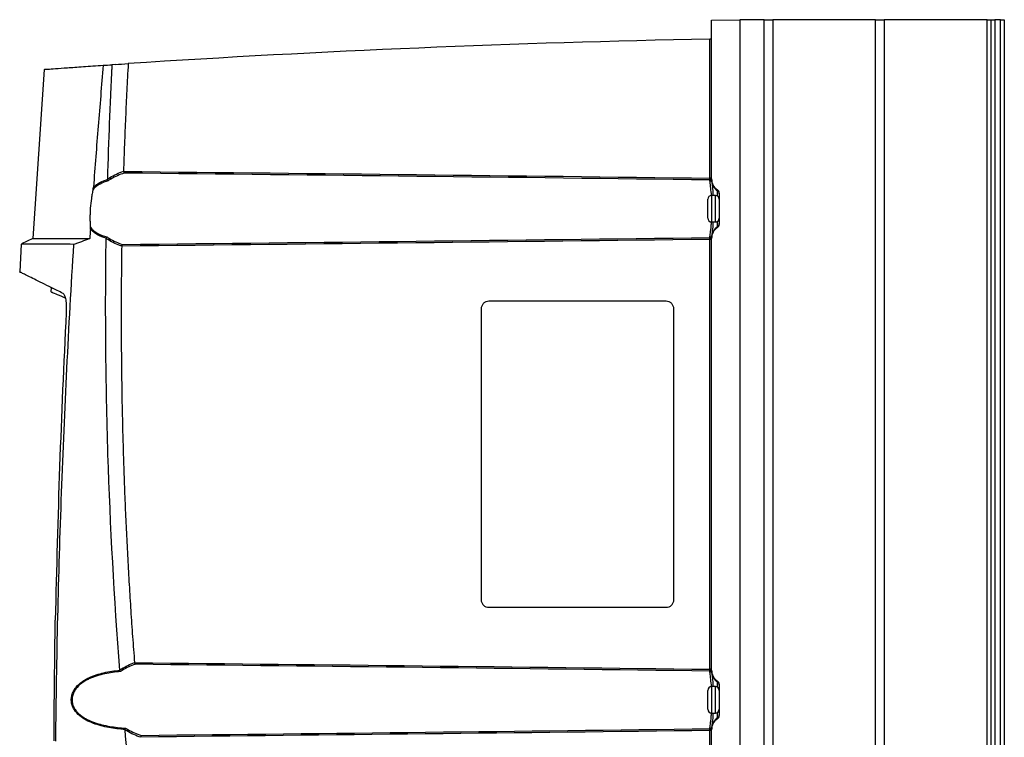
# Model space of a CAD drawing. Header units: millimetres. Extents: x 15231 to 16570, y 10019 to 11489.
# Tile 155 of 206: x 16222 to 16483, y 10735 to 10925. Entities that reach past the tile are written whole.
import ezdxf

# ---------------------------------------------------------------- set-up
doc = ezdxf.new("R2010")
doc.units = ezdxf.units.MM

msp = doc.modelspace()

# ---------------------------------------------------------------- linework, layer by layer
at = {"color": 7, "linetype": 'Continuous', "lineweight": 25}
for p, q in [((16405.4, 10924.52), (16412.9, 10924.65)), ((16405.4, 10882.5), (16405.4, 10924.52)), ((16412.9, 10924.65), (16412.9, 10564.56)), ((16419.35, 10924.61), (16412.9, 10924.61)), ((16419.35, 10564.61), (16419.35, 10924.61)), ((16419.35, 10924.61), (16421.6, 10924.61)), ((16421.6, 10924.61), (16421.6, 10564.61)), ((16448.83, 10924.61), (16421.6, 10924.61)), ((16448.83, 10564.61), (16448.83, 10924.61)), ((16448.83, 10924.61), (16451.08, 10924.61)), ((16451.08, 10924.61), (16451.08, 10564.61)), ((16478.4, 10924.61), (16451.08, 10924.61)), ((16478.4, 10564.61), (16478.4, 10924.61)), ((16478.4, 10924.61), (16479.4, 10924.61)), ((16479.4, 10564.61), (16479.4, 10924.61)), ((16479.4, 10924.61), (16480.4, 10924.61)), ((16480.4, 10924.61), (16480.4, 10564.61)), ((16481.9, 10924.61), (16480.4, 10924.61)), ((16481.9, 10564.61), (16481.9, 10924.61)), ((16481.9, 10924.61), (16482.9, 10924.61)), ((16482.9, 10924.61), (16482.9, 10564.61)), ((16404.91, 10882.71), (16404.91, 10919.51)), ((16247.48, 10912.79), (16246.64, 10912.74)), ((16228.7, 10911.51), (16225.72, 10866.71)), ((16405.4, 10882.71), (16404.91, 10882.71)), ((16405.4, 10882.31), (16405.4, 10882.5)), ((16406.4, 10878.11), (16405.4, 10878.11)), ((16405.4, 10878.11), (16405.4, 10871.11)), ((16406.4, 10874.61), (16406.4, 10878.11)), ((16406.95, 10879.37), (16406.95, 10879.58)), ((16406.95, 10877.94), (16406.95, 10879.37)), ((16407.4, 10878.75), (16407.4, 10870.46)), ((16404.4, 10872.11), (16404.4, 10877.11)), ((16406.4, 10871.11), (16406.4, 10874.61)), ((16405.4, 10871.11), (16406.4, 10871.11)), ((16406.95, 10869.84), (16406.95, 10871.28)), ((16406.95, 10869.63), (16406.95, 10869.84)), ((16222.63, 10865.27), (16222.28, 10857.88)), ((16225.74, 10866.72), (16222.68, 10865.29)), ((16404.91, 10752.71), (16404.91, 10866.51)), ((16405.4, 10866.72), (16405.4, 10866.91)), ((16405.4, 10752.5), (16405.4, 10866.72)), ((16230.52, 10853.73), (16230.47, 10852.58)), ((16393.4, 10850.11), (16346.4, 10850.11)), ((16344.4, 10848.11), (16344.4, 10771.11)), ((16395.4, 10771.11), (16395.4, 10848.11)), ((16346.4, 10769.11), (16393.4, 10769.11)), ((16405.4, 10752.71), (16404.91, 10752.71)), ((16405.4, 10752.31), (16405.4, 10752.5)), ((16406.4, 10748.11), (16405.4, 10748.11)), ((16405.4, 10748.11), (16405.4, 10741.11)), ((16406.4, 10744.61), (16406.4, 10748.11)), ((16406.95, 10749.37), (16406.95, 10749.58)), ((16406.95, 10747.94), (16406.95, 10749.37)), ((16407.4, 10748.75), (16407.4, 10740.46)), ((16404.4, 10742.11), (16404.4, 10747.11)), ((16406.4, 10741.11), (16406.4, 10744.61)), ((16405.4, 10741.11), (16406.4, 10741.11)), ((16406.95, 10739.84), (16406.95, 10741.28)), ((16406.95, 10739.63), (16406.95, 10739.84)), ((16405.4, 10736.51), (16404.91, 10736.51)), ((16404.91, 10622.71), (16404.91, 10736.51)), ((16405.4, 10736.72), (16405.4, 10736.91)), ((16405.4, 10622.5), (16405.4, 10736.72))]:
    msp.add_line(p, q, dxfattribs=at)
at = {"color": 7, "linetype": 'Continuous', "lineweight": 25, "flags": 128}
for points in [[(16404.91, 10882.51), (16405, 10882.5), (16405.1, 10882.49), (16405.18, 10882.47), (16405.26, 10882.45), (16405.32, 10882.42), (16405.36, 10882.38), (16405.39, 10882.35), (16405.4, 10882.31)], [(16405.4, 10752.31), (16405.39, 10752.35), (16405.36, 10752.38), (16405.32, 10752.42), (16405.26, 10752.45), (16405.18, 10752.47), (16405.1, 10752.49), (16405, 10752.5), (16404.91, 10752.51)], [(16405.4, 10736.91), (16405.39, 10736.87), (16405.36, 10736.83), (16405.32, 10736.8), (16405.26, 10736.77), (16405.18, 10736.74), (16405.1, 10736.72), (16405, 10736.71), (16404.91, 10736.71)]]:
    msp.add_lwpolyline(points, dxfattribs=at)
at = {"color": 7, "linetype": 'Continuous', "lineweight": 25}
for centre, radius, start, end in [((16404.9, 10920.01), 0.5, 271.094, 0), ((16468.83, 7571.91), 3348.21, 91.09398, 93.73102), ((16246.93, 10883.18), 0.912, 201.8969, 231.4544), ((16404.95, 10881.75), 0.485, 8.8247, 90.8928), ((16404.95, 10881.75), 0.485, 8.8387, 90.8974), ((16408.89, 10882.28), 3.5, 187.5476, 236.2813), ((16405.4, 10877.11), 1, 90, 180), ((16406.4, 10877.11), 1, 0, 90), ((16406.4, 10878.54), 0.999, 0.0077, 56.2834), ((16405.4, 10872.11), 1, 180, 270), ((16406.4, 10872.11), 1, 270, 0), ((16406.4, 10870.67), 0.999, 303.7166, 359.9923), ((16404.95, 10867.47), 0.485, 269.1082, 351.178), ((16404.95, 10867.47), 0.485, 269.1021, 351.1622), ((16408.89, 10866.93), 3.5, 123.7187, 172.4524), ((16246.53, 10866.03), 0.899, 127.6821, 156.9921), ((16417.67, 10866.74), 12.77, 178.9317, 181.0683), ((16250, 10753.17), 0.882, 204.3201, 233.3513), ((16404.95, 10751.75), 0.485, 8.8247, 90.8928), ((16404.95, 10751.75), 0.485, 8.8378, 90.8979), ((16408.89, 10752.28), 3.5, 187.5476, 236.2813), ((16405.4, 10747.11), 1, 90, 180), ((16406.4, 10747.11), 1, 0, 90), ((16406.4, 10748.54), 0.999, 0.0077, 56.2834), ((16405.4, 10742.11), 1, 180, 270), ((16408.89, 10736.93), 3.5, 123.7187, 172.4524), ((16406.4, 10742.11), 1, 270, 0), ((16406.4, 10740.67), 0.999, 303.7166, 359.9923), ((16404.95, 10737.47), 0.485, 269.1072, 351.1753), ((16404.95, 10737.47), 0.485, 269.1021, 351.1622), ((16251.43, 10736.07), 0.928, 129.7341, 159.6767)]:
    msp.add_arc(centre, radius, start, end, dxfattribs=at)
for centre, major_axis, start_param, end_param in [((16408.9, 10882.5), (1.21, 3.29), 1.923538, 2.905304), ((16406.4, 10878.75), (0.345, 0.939), 5.065131, 6.046896), ((16406.4, 10870.46), (-0.345, 0.939), 3.377882, 4.359647), ((16408.9, 10866.72), (-1.21, 3.29), 0.236289, 1.218054), ((16408.9, 10752.5), (1.21, 3.29), 1.923538, 2.905304), ((16406.4, 10748.75), (0.345, 0.939), 5.065131, 6.046896), ((16406.4, 10740.46), (-0.345, 0.939), 3.377882, 4.359647), ((16408.9, 10736.72), (-1.21, 3.29), 0.236289, 1.218054)]:
    msp.add_ellipse(centre, major_axis=major_axis, ratio=0.998896, start_param=start_param, end_param=end_param, dxfattribs=at)
for points in [[(16404.91, 10919.51), (16404.91, 10919.51), (16404.91, 10919.51), (16404.91, 10919.51)], [(16244.35, 10912.58), (16245.08, 10912.63), (16245.85, 10912.68), (16246.64, 10912.74)], [(16247.48, 10912.79), (16248.64, 10912.87), (16249.8, 10912.95), (16250.96, 10913.02)], [(16246.08, 10882.84), (16247.24, 10883.56), (16248.46, 10884.11), (16249.7, 10884.54)], [(16249.86, 10884.05), (16248.66, 10883.65), (16247.48, 10883.13), (16246.36, 10882.47)], [(16249.7, 10884.54), (16249.7, 10884.53), (16249.71, 10884.51), (16249.71, 10884.49)], [(16249.71, 10884.49), (16301.44, 10883.95), (16353.17, 10883.37), (16404.91, 10882.71)], [(16404.94, 10882.23), (16353.25, 10882.9), (16301.55, 10883.5), (16249.86, 10884.05)], [(16404.91, 10882.51), (16404.91, 10882.57), (16404.91, 10882.64), (16404.91, 10882.71)], [(16404.94, 10882.23), (16404.93, 10882.28), (16404.91, 10882.38), (16404.91, 10882.51)], [(16404.94, 10882.23), (16404.94, 10882.23), (16404.94, 10882.23), (16404.94, 10882.23)], [(16405.4, 10882.31), (16405.4, 10882.07), (16405.42, 10881.9), (16405.43, 10881.82)], [(16405.43, 10881.82), (16405.43, 10881.82), (16405.43, 10881.82), (16405.43, 10881.82)], [(16240.95, 10869.18), (16240.89, 10868.36), (16240.83, 10867.53), (16240.78, 10866.71)], [(16405.43, 10867.39), (16405.43, 10867.39), (16405.43, 10867.39), (16405.43, 10867.39)], [(16245.12, 10866.77), (16245.13, 10866.79), (16245.13, 10866.81), (16245.14, 10866.83)], [(16249.23, 10864.68), (16248.02, 10865.11), (16246.83, 10865.66), (16245.71, 10866.38)], [(16245.98, 10866.74), (16247.07, 10866.08), (16248.21, 10865.56), (16249.39, 10865.16)], [(16404.91, 10866.51), (16353.02, 10865.84), (16301.13, 10865.26), (16249.24, 10864.72)], [(16249.39, 10865.16), (16301.23, 10865.71), (16353.07, 10866.31), (16404.91, 10866.98)], [(16404.91, 10866.98), (16404.92, 10866.98), (16404.93, 10866.98), (16404.94, 10866.98)], [(16404.94, 10866.98), (16404.94, 10866.98), (16404.94, 10866.98), (16404.94, 10866.98)], [(16249.24, 10864.72), (16249.24, 10864.71), (16249.23, 10864.69), (16249.23, 10864.68)], [(16234.54, 10847.1), (16233.18, 10819.98), (16232.22, 10792.85), (16231.66, 10765.71)], [(16231.33, 10733.81), (16231.38, 10744.45), (16231.49, 10755.08), (16231.66, 10765.71)], [(16249.2, 10752.8), (16250.28, 10753.52), (16251.43, 10754.06), (16252.62, 10754.48)], [(16252.77, 10754.02), (16251.63, 10753.62), (16250.52, 10753.12), (16249.48, 10752.46)], [(16252.62, 10754.48), (16252.62, 10754.47), (16252.62, 10754.47), (16252.62, 10754.46)], [(16252.62, 10754.46), (16303.38, 10753.93), (16354.15, 10753.36), (16404.91, 10752.71)], [(16404.94, 10752.23), (16354.22, 10752.89), (16303.5, 10753.48), (16252.77, 10754.02)], [(16404.91, 10752.51), (16404.91, 10752.57), (16404.91, 10752.64), (16404.91, 10752.71)], [(16248.77, 10752.44), (16248.77, 10752.46), (16248.76, 10752.48), (16248.76, 10752.5)], [(16248.77, 10752.44), (16248.82, 10752.31), (16248.88, 10752.19), (16248.94, 10752.1)], [(16404.94, 10752.23), (16404.93, 10752.28), (16404.91, 10752.38), (16404.91, 10752.51)], [(16404.94, 10752.23), (16404.94, 10752.23), (16404.94, 10752.23), (16404.94, 10752.23)], [(16405.4, 10752.31), (16405.4, 10752.07), (16405.42, 10751.9), (16405.43, 10751.82)], [(16405.43, 10751.82), (16405.43, 10751.82), (16405.43, 10751.82), (16405.43, 10751.82)], [(16405.43, 10737.39), (16405.42, 10737.32), (16405.4, 10737.15), (16405.4, 10736.91)], [(16405.43, 10737.39), (16405.43, 10737.39), (16405.43, 10737.39), (16405.43, 10737.39)], [(16250.11, 10736.67), (16250.11, 10736.7), (16250.11, 10736.74), (16250.12, 10736.77)], [(16252.89, 10709.87), (16251.86, 10718.79), (16250.94, 10727.73), (16250.11, 10736.67)], [(16254.31, 10734.7), (16253.02, 10735.13), (16251.77, 10735.68), (16250.56, 10736.39)], [(16250.84, 10736.78), (16252, 10736.13), (16253.22, 10735.61), (16254.45, 10735.22)], [(16254.31, 10734.77), (16254.3, 10734.75), (16254.3, 10734.73), (16254.31, 10734.7)], [(16404.91, 10736.51), (16354.71, 10735.87), (16304.51, 10735.3), (16254.31, 10734.77)], [(16254.45, 10735.22), (16304.62, 10735.75), (16354.78, 10736.33), (16404.94, 10736.98)], [(16404.91, 10736.71), (16404.91, 10736.84), (16404.93, 10736.94), (16404.94, 10736.98)], [(16404.91, 10736.51), (16404.91, 10736.57), (16404.91, 10736.64), (16404.91, 10736.71)], [(16404.94, 10736.98), (16404.94, 10736.98), (16404.94, 10736.98), (16404.94, 10736.98)]]:
    msp.add_open_spline(points, degree=3, dxfattribs=at)
for points, knots in [([(16228.8, 10911.5), (16228.77, 10911.5), (16228.64, 10911.49), (16229.54, 10911.56), (16231.52, 10911.7), (16234.7, 10911.92), (16238.86, 10912.21), (16242.52, 10912.46), (16244.35, 10912.58)], [0, 0, 0, 0, 0.061848, 0.250413, 0.439132, 0.627697, 0.813554, 1, 1, 1, 1]), ([(16244.35, 10912.58), (16244.12, 10909.9), (16243.89, 10907.21), (16243.44, 10901.84), (16243.22, 10899.15), (16242.57, 10891.09), (16242.15, 10885.72), (16241.75, 10880.34)], [0, 0, 0, 0, 0.25, 0.25, 0.5, 0.5, 1, 1, 1, 1]), ([(16246.64, 10912.74), (16246.63, 10912.42), (16246.61, 10912.11), (16246.58, 10911.47), (16246.53, 10910.53), (16246.42, 10908.32), (16246.33, 10906.43), (16246.16, 10902.64), (16246.05, 10900.11), (16245.76, 10892.53), (16245.59, 10887.48), (16245.45, 10882.43)], [0, 0, 0, 0, 0.03125, 0.03125, 0.0625, 0.125, 0.25, 0.25, 0.5, 0.5, 1, 1, 1, 1]), ([(16250.96, 10913.02), (16250.89, 10911.84), (16250.76, 10909.46), (16250.58, 10905.9), (16250.41, 10902.35), (16250.24, 10898.79), (16250.09, 10895.23), (16249.95, 10891.67), (16249.82, 10888.1), (16249.74, 10885.73), (16249.7, 10884.54)], [0, 0, 0, 0, 0.125004, 0.250004, 0.375003, 0.5, 0.624997, 0.749995, 0.874996, 1, 1, 1, 1]), ([(16249.71, 10884.49), (16249.72, 10884.4), (16249.74, 10884.31), (16249.79, 10884.15), (16249.83, 10884.09), (16249.86, 10884.05)], [0, 0, 0, 0, 0.5, 0.5, 1, 1, 1, 1]), ([(16245.67, 10882.03), (16244.89, 10881.81), (16244.17, 10881.52), (16243.15, 10880.95), (16242.82, 10880.74), (16242.21, 10880.27), (16241.92, 10880.02), (16241.65, 10879.74)], [0, 0, 0, 0, 0.5, 0.5, 0.75, 0.75, 1, 1, 1, 1]), ([(16241.75, 10880.34), (16242.01, 10880.58), (16242.28, 10880.8), (16242.86, 10881.2), (16243.16, 10881.39), (16244.1, 10881.89), (16244.76, 10882.15), (16245.46, 10882.36)], [0, 0, 0, 0, 0.25, 0.25, 0.5, 0.5, 1, 1, 1, 1]), ([(16245.45, 10882.43), (16245.54, 10882.49), (16245.63, 10882.55), (16245.71, 10882.6), (16245.84, 10882.69), (16245.96, 10882.76), (16246.08, 10882.84)], [0, 0, 0, 0, 0.0003622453, 0.0003622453, 0.0003622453, 0.0008711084, 0.0008711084, 0.0008711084, 0.0008711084]), ([(16245.46, 10882.36), (16245.46, 10882.38), (16245.45, 10882.4), (16245.45, 10882.41), (16245.45, 10882.42), (16245.45, 10882.42), (16245.45, 10882.43)], [0, 0, 0, 0, 0.00005252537, 0.00005252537, 0.00005252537, 0.0000675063, 0.0000675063, 0.0000675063, 0.0000675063]), ([(16245.46, 10882.36), (16245.49, 10882.3), (16245.52, 10882.24), (16245.59, 10882.12), (16245.63, 10882.07), (16245.67, 10882.03)], [0, 0, 0, 0, 0.5, 0.5, 1, 1, 1, 1]), ([(16246.36, 10882.47), (16246.24, 10882.4), (16246.11, 10882.32), (16245.99, 10882.24), (16245.88, 10882.17), (16245.77, 10882.1), (16245.67, 10882.03)], [0, 0, 0, 0, 0.0004983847, 0.0004983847, 0.0004983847, 0.0009406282, 0.0009406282, 0.0009406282, 0.0009406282]), ([(16405.39, 10878.1), (16405.32, 10878.78), (16405.18, 10880.25), (16405.01, 10881.58), (16404.96, 10882.07), (16404.94, 10882.23)], [0, 0, 0, 0, 0.361987, 0.78262, 1, 1, 1, 1]), ([(16405.43, 10881.82), (16405.44, 10881.68), (16405.49, 10881.26), (16405.64, 10880.07), (16405.76, 10878.72), (16405.81, 10878.11)], [0, 0, 0, 0, 0.218249, 0.645158, 1, 1, 1, 1]), ([(16241.65, 10879.74), (16241.56, 10879.36), (16241.48, 10878.98), (16241.33, 10878.18), (16241.26, 10877.76), (16241.08, 10876.5), (16240.98, 10875.64), (16240.89, 10874.33), (16240.87, 10873.89), (16240.84, 10873.02), (16240.82, 10872.16), (16240.84, 10871.32), (16240.88, 10870.5), (16240.9, 10870.09), (16240.94, 10869.7)], [0, 0, 0, 0, 0.125, 0.125, 0.25, 0.25, 0.5, 0.5, 0.625, 0.625, 0.75, 0.875, 0.875, 1, 1, 1, 1]), ([(16241.65, 10879.74), (16241.67, 10879.83), (16241.69, 10879.93), (16241.73, 10880.13), (16241.74, 10880.23), (16241.75, 10880.34)], [0, 0, 0, 0, 0.5, 0.5, 1, 1, 1, 1]), ([(16404.94, 10866.98), (16404.98, 10867.34), (16405.06, 10868.06), (16405.27, 10869.63), (16405.35, 10870.79), (16405.38, 10871.12)], [0, 0, 0, 0, 0.416241, 0.832849, 1, 1, 1, 1]), ([(16405.8, 10871.11), (16405.78, 10870.82), (16405.71, 10869.75), (16405.53, 10868.34), (16405.46, 10867.71), (16405.43, 10867.39)], [0, 0, 0, 0, 0.155018, 0.580839, 1, 1, 1, 1]), ([(16240.94, 10869.7), (16241.21, 10869.37), (16241.51, 10869.07), (16242.17, 10868.54), (16242.52, 10868.31), (16243.65, 10867.68), (16244.47, 10867.38), (16245.33, 10867.16)], [0, 0, 0, 0, 0.25, 0.25, 0.5, 0.5, 1, 1, 1, 1]), ([(16240.95, 10869.18), (16240.95, 10869.27), (16240.95, 10869.36), (16240.95, 10869.54), (16240.94, 10869.62), (16240.94, 10869.7)], [0, 0, 0, 0, 0.5, 0.5, 1, 1, 1, 1]), ([(16245.14, 10866.83), (16244.32, 10867.05), (16243.56, 10867.34), (16242.49, 10867.92), (16242.15, 10868.14), (16241.52, 10868.62), (16241.22, 10868.88), (16240.95, 10869.18)], [0, 0, 0, 0, 0.5, 0.5, 0.75, 0.75, 1, 1, 1, 1]), ([(16405.43, 10867.39), (16405.42, 10867.36), (16405.42, 10867.3), (16405.4, 10867.13), (16405.4, 10867.03), (16405.4, 10866.91)], [0, 0, 0, 0, 0.5, 0.5, 1, 1, 1, 1]), ([(16236.57, 10865.19), (16235.26, 10865.2), (16232.64, 10865.21), (16229.45, 10865.23), (16226.83, 10865.25), (16224.83, 10865.26), (16223.47, 10865.26), (16222.71, 10865.27), (16222.7, 10865.27), (16222.69, 10865.27)], [0, 0, 0, 0, 0.148183, 0.296366, 0.445578, 0.59479, 0.742972, 0.891154, 1, 1, 1, 1]), ([(16225.72, 10866.71), (16225.78, 10866.71), (16225.91, 10866.71), (16227.38, 10866.71), (16230.01, 10866.71), (16233.25, 10866.71), (16236.62, 10866.71), (16239.39, 10866.71), (16240.78, 10866.71)], [0, 0, 0, 0, 0.138551, 0.352193, 0.565835, 0.710535, 0.8553, 1, 1, 1, 1]), ([(16231.77, 10733.68), (16232, 10755.62), (16232.51, 10777.55), (16234.11, 10821.39), (16235.19, 10843.3), (16236.57, 10865.19)], [0, 0, 0, 0, 0.5, 0.5, 1, 1, 1, 1]), ([(16240.78, 10866.71), (16240.01, 10866.41), (16239.28, 10866.14), (16238.22, 10865.76), (16237.88, 10865.64), (16237.38, 10865.46), (16237.21, 10865.41), (16236.89, 10865.3), (16236.73, 10865.24), (16236.57, 10865.19)], [0, 0, 0, 0, 0.5, 0.5, 0.75, 0.75, 0.875, 0.875, 1, 1, 1, 1]), ([(16248.76, 10752.5), (16247.26, 10771.51), (16246.21, 10790.54), (16245.3, 10819.12), (16245.11, 10828.65), (16244.95, 10847.71), (16244.98, 10857.24), (16245.12, 10866.77)], [0, 0, 0, 0, 0.5, 0.5, 0.75, 0.75, 1, 1, 1, 1]), ([(16245.71, 10866.38), (16245.59, 10866.45), (16245.48, 10866.52), (16245.37, 10866.6), (16245.29, 10866.66), (16245.2, 10866.71), (16245.12, 10866.77)], [0, 0, 0, 0, 0.0004726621, 0.0004726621, 0.0004726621, 0.0008122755, 0.0008122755, 0.0008122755, 0.0008122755]), ([(16245.14, 10866.83), (16245.16, 10866.9), (16245.19, 10866.96), (16245.26, 10867.07), (16245.3, 10867.12), (16245.33, 10867.16)], [0, 0, 0, 0, 0.5, 0.5, 1, 1, 1, 1]), ([(16245.33, 10867.16), (16245.44, 10867.09), (16245.54, 10867.02), (16245.64, 10866.95), (16245.76, 10866.88), (16245.87, 10866.81), (16245.98, 10866.74)], [0, 0, 0, 0, 0.0004278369, 0.0004278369, 0.0004278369, 0.0008904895, 0.0008904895, 0.0008904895, 0.0008904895]), ([(16249.24, 10864.72), (16249.25, 10864.81), (16249.27, 10864.9), (16249.33, 10865.06), (16249.36, 10865.12), (16249.39, 10865.16)], [0, 0, 0, 0, 0.5, 0.5, 1, 1, 1, 1]), ([(16405.4, 10866.4), (16405.38, 10866.42), (16405.33, 10866.45), (16405.23, 10866.49), (16405.19, 10866.51), (16405.1, 10866.54), (16405.06, 10866.55), (16404.99, 10866.58), (16404.97, 10866.59), (16404.93, 10866.63), (16404.92, 10866.65), (16404.91, 10866.72), (16404.92, 10866.77), (16404.93, 10866.89), (16404.94, 10866.95), (16404.94, 10866.98)], [0, 0, 0, 0, 0.25, 0.25, 0.375, 0.375, 0.5, 0.5, 0.5625, 0.5625, 0.625, 0.625, 0.75, 0.75, 1, 1, 1, 1]), ([(16405.4, 10866.27), (16405.4, 10866.32), (16405.35, 10866.38), (16405.17, 10866.47), (16405.04, 10866.51), (16404.91, 10866.51)], [0, 0, 0, 0, 0.5, 0.5, 1, 1, 1, 1]), ([(16249.23, 10864.68), (16249.22, 10863.53), (16249.18, 10861.24), (16249.15, 10857.79), (16249.12, 10854.34), (16249.1, 10850.9), (16249.09, 10847.45), (16249.09, 10844.01), (16249.1, 10840.56), (16249.13, 10837.12), (16249.16, 10833.67), (16249.2, 10830.22), (16249.25, 10826.78), (16249.31, 10823.33), (16249.38, 10819.89), (16249.46, 10816.44), (16249.55, 10813), (16249.69, 10808.4), (16249.88, 10802.66), (16250.15, 10795.77), (16250.46, 10788.88), (16250.81, 10782), (16251.2, 10775.11), (16251.63, 10768.23), (16252.1, 10761.36), (16252.45, 10756.77), (16252.62, 10754.48)], [0, 0, 0, 0, 0.031245, 0.062488, 0.093731, 0.124973, 0.156215, 0.187457, 0.218699, 0.249942, 0.281185, 0.312429, 0.343675, 0.374922, 0.406171, 0.437422, 0.468675, 0.499931, 0.562456, 0.624973, 0.687482, 0.749987, 0.812489, 0.874991, 0.937494, 1, 1, 1, 1]), ([(16233.7, 10852.21), (16232.68, 10852.71), (16230.65, 10853.7), (16228.15, 10854.94), (16226.05, 10855.98), (16224.36, 10856.82), (16223.13, 10857.43), (16222.36, 10857.82), (16222.27, 10857.86), (16222.23, 10857.88)], [0, 0, 0, 0, 0.139348, 0.278695, 0.418862, 0.559029, 0.707246, 0.855462, 1, 1, 1, 1]), ([(16231.07, 10853.5), (16231.06, 10853.5), (16230.51, 10853.73), (16230.52, 10853.73), (16230.52, 10853.73)], [0, 0, 0, 0, 0.015636, 1, 1, 1, 1]), ([(16230.58, 10852.58), (16230.56, 10852.59), (16230.52, 10852.61), (16231.7, 10852.11), (16232.97, 10851.57), (16234.19, 10851.06), (16234.28, 10851.02)], [0, 0, 0, 0, 0.216576, 0.586167, 0.967567, 1, 1, 1, 1]), ([(16233.7, 10852.21), (16233.77, 10852.17), (16233.84, 10852.1), (16233.98, 10851.92), (16234.05, 10851.79), (16234.17, 10851.49), (16234.22, 10851.32), (16234.32, 10850.93), (16234.37, 10850.71), (16234.44, 10850.24), (16234.47, 10849.99), (16234.52, 10849.46), (16234.54, 10849.18), (16234.56, 10848.6), (16234.57, 10848.31), (16234.56, 10847.71), (16234.56, 10847.4), (16234.54, 10847.1)], [0, 0, 0, 0, 0.125, 0.125, 0.25, 0.25, 0.375, 0.375, 0.5, 0.5, 0.625, 0.625, 0.75, 0.75, 0.875, 0.875, 1, 1, 1, 1]), ([(16346.4, 10850.11), (16346.16, 10850.11), (16345.91, 10850.06), (16345.42, 10849.87), (16345.18, 10849.72), (16344.79, 10849.33), (16344.64, 10849.09), (16344.44, 10848.6), (16344.4, 10848.34), (16344.4, 10848.11)], [0, 0, 0, 0, 0.25, 0.25, 0.5, 0.5, 0.75, 0.75, 1, 1, 1, 1]), ([(16395.4, 10848.11), (16395.4, 10848.34), (16395.36, 10848.6), (16395.16, 10849.09), (16395.01, 10849.33), (16394.62, 10849.72), (16394.38, 10849.87), (16393.89, 10850.06), (16393.63, 10850.11), (16393.4, 10850.11)], [0, 0, 0, 0, 0.25, 0.25, 0.5, 0.5, 0.75, 0.75, 1, 1, 1, 1]), ([(16344.4, 10771.11), (16344.4, 10770.87), (16344.44, 10770.62), (16344.64, 10770.13), (16344.79, 10769.89), (16345.18, 10769.5), (16345.42, 10769.35), (16345.91, 10769.15), (16346.16, 10769.11), (16346.4, 10769.11)], [0, 0, 0, 0, 0.25, 0.25, 0.5, 0.5, 0.75, 0.75, 1, 1, 1, 1]), ([(16393.4, 10769.11), (16393.63, 10769.11), (16393.89, 10769.15), (16394.38, 10769.35), (16394.62, 10769.5), (16395.01, 10769.89), (16395.16, 10770.13), (16395.36, 10770.62), (16395.4, 10770.87), (16395.4, 10771.11)], [0, 0, 0, 0, 0.25, 0.25, 0.5, 0.5, 0.75, 0.75, 1, 1, 1, 1]), ([(16248.76, 10752.5), (16248.82, 10752.55), (16248.88, 10752.59), (16248.94, 10752.63), (16249.03, 10752.69), (16249.11, 10752.75), (16249.2, 10752.8)], [0, 0, 0, 0, 0.0002548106, 0.0002548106, 0.0002548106, 0.0006235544, 0.0006235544, 0.0006235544, 0.0006235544]), ([(16252.62, 10754.46), (16252.64, 10754.37), (16252.66, 10754.28), (16252.71, 10754.12), (16252.74, 10754.06), (16252.77, 10754.02)], [0, 0, 0, 0, 0.5, 0.5, 1, 1, 1, 1]), ([(16250.12, 10736.77), (16248.68, 10736.87), (16247.25, 10737.04), (16245.15, 10737.43), (16244.45, 10737.58), (16243.08, 10737.94), (16242.41, 10738.15), (16241.1, 10738.64), (16240.46, 10738.92), (16239.23, 10739.59), (16238.64, 10739.97), (16237.57, 10740.87), (16237.08, 10741.39), (16236.6, 10742.14), (16236.51, 10742.3), (16236.35, 10742.62), (16236.27, 10742.78), (16236.08, 10743.29), (16235.98, 10743.64), (16235.88, 10744.37), (16235.88, 10744.73), (16235.95, 10745.46), (16236.03, 10745.82), (16236.26, 10746.51), (16236.42, 10746.84), (16236.78, 10747.45), (16236.98, 10747.74), (16237.67, 10748.56), (16238.19, 10749.02), (16239.03, 10749.62), (16239.32, 10749.8), (16239.92, 10750.15), (16240.23, 10750.31), (16241.17, 10750.77), (16241.82, 10751.02), (16243.16, 10751.46), (16243.84, 10751.65), (16245.92, 10752.11), (16247.33, 10752.32), (16248.77, 10752.44)], [0, 0, 0, 0, 0.125, 0.125, 0.1875, 0.1875, 0.25, 0.25, 0.3125, 0.3125, 0.375, 0.375, 0.4375, 0.4375, 0.453125, 0.453125, 0.46875, 0.46875, 0.5, 0.5, 0.53125, 0.53125, 0.5625, 0.5625, 0.59375, 0.59375, 0.625, 0.625, 0.6875, 0.6875, 0.71875, 0.71875, 0.75, 0.75, 0.8125, 0.8125, 0.875, 0.875, 1, 1, 1, 1]), ([(16248.94, 10752.1), (16247.52, 10751.99), (16246.12, 10751.81), (16244.07, 10751.37), (16243.39, 10751.2), (16242.06, 10750.78), (16241.42, 10750.54), (16240.47, 10750.12), (16240.16, 10749.96), (16239.56, 10749.63), (16239.27, 10749.46), (16238.43, 10748.88), (16237.9, 10748.45), (16237.21, 10747.66), (16236.99, 10747.38), (16236.72, 10746.94), (16236.63, 10746.78), (16236.47, 10746.46), (16236.4, 10746.3), (16236.28, 10745.96), (16236.23, 10745.79), (16236.15, 10745.44), (16236.12, 10745.26), (16236.06, 10744.73), (16236.07, 10744.37), (16236.17, 10743.65), (16236.27, 10743.31), (16236.47, 10742.81), (16236.55, 10742.65), (16236.72, 10742.34), (16236.81, 10742.19), (16237.11, 10741.76), (16237.33, 10741.49), (16237.82, 10740.98), (16238.08, 10740.75), (16238.62, 10740.33), (16238.9, 10740.13), (16239.48, 10739.76), (16239.79, 10739.59), (16240.71, 10739.12), (16241.35, 10738.86), (16242.65, 10738.4), (16243.32, 10738.2), (16244.68, 10737.87), (16245.37, 10737.72), (16247.45, 10737.36), (16248.85, 10737.21), (16250.27, 10737.12)], [0, 0, 0, 0, 0.125, 0.125, 0.1875, 0.1875, 0.25, 0.25, 0.28125, 0.28125, 0.3125, 0.3125, 0.375, 0.375, 0.40625, 0.40625, 0.421875, 0.421875, 0.4375, 0.4375, 0.453125, 0.453125, 0.46875, 0.46875, 0.5, 0.5, 0.53125, 0.53125, 0.546875, 0.546875, 0.5625, 0.5625, 0.59375, 0.59375, 0.625, 0.625, 0.65625, 0.65625, 0.6875, 0.6875, 0.75, 0.75, 0.8125, 0.8125, 0.875, 0.875, 1, 1, 1, 1]), ([(16249.48, 10752.46), (16249.39, 10752.41), (16249.3, 10752.35), (16249.22, 10752.29), (16249.12, 10752.23), (16249.03, 10752.17), (16248.94, 10752.1)], [0, 0, 0, 0, 0.0003606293, 0.0003606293, 0.0003606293, 0.0007503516, 0.0007503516, 0.0007503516, 0.0007503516]), ([(16405.39, 10748.1), (16405.32, 10748.78), (16405.18, 10750.25), (16405.01, 10751.58), (16404.96, 10752.07), (16404.94, 10752.23)], [0, 0, 0, 0, 0.3619875, 0.78262, 1, 1, 1, 1]), ([(16405.43, 10751.82), (16405.44, 10751.68), (16405.49, 10751.26), (16405.64, 10750.07), (16405.76, 10748.72), (16405.81, 10748.11)], [0, 0, 0, 0, 0.218249, 0.645158, 1, 1, 1, 1]), ([(16404.94, 10736.98), (16404.98, 10737.34), (16405.06, 10738.06), (16405.27, 10739.63), (16405.35, 10740.79), (16405.38, 10741.12)], [0, 0, 0, 0, 0.416241, 0.832849, 1, 1, 1, 1]), ([(16405.8, 10741.11), (16405.78, 10740.82), (16405.71, 10739.75), (16405.53, 10738.34), (16405.46, 10737.71), (16405.43, 10737.39)], [0, 0, 0, 0, 0.155018, 0.580839, 1, 1, 1, 1]), ([(16250.12, 10736.77), (16250.14, 10736.84), (16250.17, 10736.9), (16250.22, 10737.02), (16250.25, 10737.07), (16250.27, 10737.12)], [0, 0, 0, 0, 0.5, 0.5, 1, 1, 1, 1]), ([(16250.27, 10737.12), (16250.37, 10737.06), (16250.46, 10737.01), (16250.55, 10736.95), (16250.65, 10736.89), (16250.74, 10736.84), (16250.84, 10736.78)], [0, 0, 0, 0, 0.0003706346, 0.0003706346, 0.0003706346, 0.0007476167, 0.0007476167, 0.0007476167, 0.0007476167]), ([(16250.56, 10736.39), (16250.47, 10736.45), (16250.37, 10736.51), (16250.28, 10736.57), (16250.22, 10736.6), (16250.17, 10736.63), (16250.11, 10736.67)], [0, 0, 0, 0, 0.0003845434, 0.0003845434, 0.0003845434, 0.0006055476, 0.0006055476, 0.0006055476, 0.0006055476]), ([(16254.31, 10734.77), (16254.32, 10734.87), (16254.34, 10734.96), (16254.39, 10735.11), (16254.42, 10735.17), (16254.45, 10735.22)], [0, 0, 0, 0, 0.5, 0.5, 1, 1, 1, 1])]:
    msp.add_open_spline(points, degree=3, knots=knots, dxfattribs=at)

doc.saveas('drawing.dxf')
